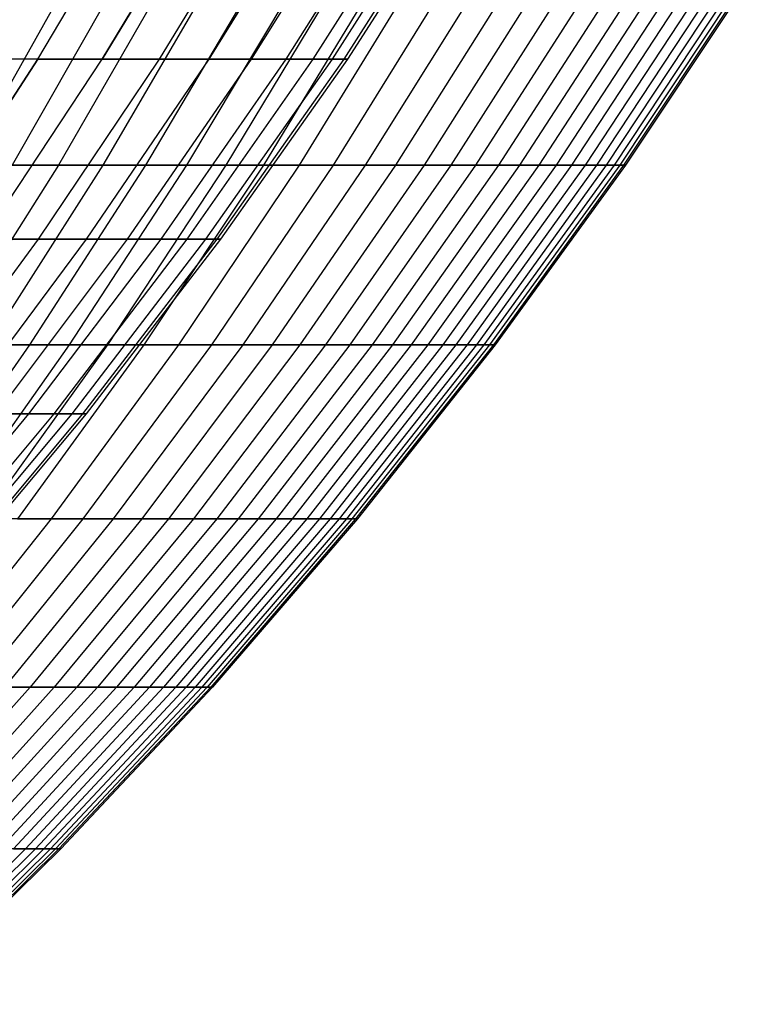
# Model space of a CAD drawing. Extents: x -125 to 125, y -143 to 0.
# Tile 119 of 241: x 42 to 51, y -127 to -115. Entities that reach past the tile are written whole.
import ezdxf

# ---------------------------------------------------------------- set-up
doc = ezdxf.new("R2010")
doc.units = 0
doc.header["$LTSCALE"] = 25.4
doc.layers.get('0').update_dxf_attribs({"linetype": 'CONTINUOUS'})

# ---------------------------------------------------------------- blocks, each defined once
blk = doc.blocks.new('NL2500026672_STL')
at = {"color": 0}
for p, q in [((42.612, -115.913, 17.65), (43.859, -113.816, 18.167)), ((42.612, -115.913, 17.65), (43.859, -113.816, 18.167)), ((42.612, -115.913, -17.65), (43.859, -113.816, -18.167)), ((42.612, -115.913, -17.65), (43.859, -113.816, -18.167)), ((44.61, -113.816, -16.237), (43.341, -115.913, -15.775)), ((43.341, -115.913, 15.775), (44.61, -113.816, 16.237)), ((43.341, -115.913, 15.775), (44.61, -113.816, 16.237)), ((44.61, -113.816, -16.237), (43.341, -115.913, -15.775)), ((43.988, -115.913, -13.869), (45.276, -113.816, -14.275)), ((43.988, -115.913, -13.869), (45.276, -113.816, -14.275)), ((43.988, -115.913, 13.869), (45.276, -113.816, 14.275)), ((43.988, -115.913, 13.869), (45.276, -113.816, 14.275)), ((44.551, -115.913, -11.937), (45.855, -113.816, -12.287)), ((44.551, -115.913, -11.937), (45.855, -113.816, -12.287)), ((44.551, -115.913, 11.937), (45.855, -113.816, 12.287)), ((44.551, -115.913, 11.937), (45.855, -113.816, 12.287)), ((45.03, -115.913, -9.983), (46.348, -113.816, -10.275)), ((45.03, -115.913, -9.983), (46.348, -113.816, -10.275)), ((45.03, -115.913, 9.983), (46.348, -113.816, 10.275)), ((45.03, -115.913, 9.983), (46.348, -113.816, 10.275)), ((45.422, -115.913, -8.009), (46.752, -113.816, -8.244)), ((45.422, -115.913, -8.009), (46.752, -113.816, -8.244)), ((45.422, -115.913, 8.009), (46.752, -113.816, 8.244)), ((45.422, -115.913, 8.009), (46.752, -113.816, 8.244)), ((45.728, -115.913, -6.02), (47.067, -113.816, -6.196)), ((45.728, -115.913, -6.02), (47.067, -113.816, -6.196)), ((45.728, -115.913, 6.02), (47.067, -113.816, 6.196)), ((45.728, -115.913, 6.02), (47.067, -113.816, 6.196)), ((45.947, -115.913, -4.02), (47.292, -113.816, -4.138)), ((45.947, -115.913, -4.02), (47.292, -113.816, -4.138)), ((45.947, -115.913, 4.02), (47.292, -113.816, 4.138)), ((45.947, -115.913, 4.02), (47.292, -113.816, 4.138)), ((46.079, -115.913, -2.012), (47.428, -113.816, -2.071)), ((46.079, -115.913, -2.012), (47.428, -113.816, -2.071)), ((46.079, -115.913, 2.012), (47.428, -113.816, 2.071)), ((46.079, -115.913, 2.012), (47.428, -113.816, 2.071)), ((46.123, -115.913), (47.473, -113.816)), ((46.123, -115.913), (47.473, -113.816)), ((42.958, -115.022, -26.857), (41.779, -117.115, -26.12)), ((42.958, -115.022, -26.857), (41.779, -117.115, -26.12)), ((43.515, -115.022, 25.945), (42.32, -117.115, 25.233)), ((43.515, -115.022, 25.945), (42.32, -117.115, 25.233)), ((44.052, -115.022, -25.022), (42.843, -117.115, -24.335)), ((44.052, -115.022, -25.022), (42.843, -117.115, -24.335)), ((44.57, -115.022, 24.088), (43.346, -117.115, 23.427)), ((44.57, -115.022, 24.088), (43.346, -117.115, 23.427)), ((45.068, -115.022, -23.143), (43.83, -117.115, -22.508)), ((45.068, -115.022, -23.143), (43.83, -117.115, -22.508)), ((45.545, -115.022, 22.188), (44.295, -117.115, 21.579)), ((45.545, -115.022, 22.188), (44.295, -117.115, 21.579)), ((46.003, -115.022, -21.222), (44.74, -117.115, -20.64)), ((46.003, -115.022, -21.222), (44.74, -117.115, -20.64)), ((46.44, -115.022, 20.248), (45.166, -117.115, 19.692)), ((46.44, -115.022, 20.248), (45.166, -117.115, 19.692)), ((46.857, -115.022, -19.264), (45.571, -117.115, -18.735)), ((46.857, -115.022, -19.264), (45.571, -117.115, -18.735)), ((47.253, -115.022, 18.272), (45.956, -117.115, 17.771)), ((47.253, -115.022, 18.272), (45.956, -117.115, 17.771)), ((47.627, -115.022, -17.272), (46.32, -117.115, -16.798)), ((47.627, -115.022, -17.272), (46.32, -117.115, -16.798)), ((47.981, -115.022, 16.264), (46.664, -117.115, 15.817)), ((47.981, -115.022, 16.264), (46.664, -117.115, 15.817)), ((48.313, -115.022, -15.249), (46.987, -117.115, -14.83)), ((48.313, -115.022, -15.249), (46.987, -117.115, -14.83)), ((48.624, -115.022, 14.227), (47.289, -117.115, 13.836)), ((48.624, -115.022, 14.227), (47.289, -117.115, 13.836)), ((48.913, -115.022, -13.198), (47.57, -117.115, -12.836)), ((48.913, -115.022, -13.198), (47.57, -117.115, -12.836)), ((49.18, -115.022, 12.164), (47.83, -117.115, 11.83)), ((49.18, -115.022, 12.164), (47.83, -117.115, 11.83)), ((49.426, -115.022, -11.125), (48.069, -117.115, -10.819)), ((49.426, -115.022, -11.125), (48.069, -117.115, -10.819)), ((49.649, -115.022, 10.08), (48.287, -117.115, 9.803)), ((49.649, -115.022, 10.08), (48.287, -117.115, 9.803)), ((49.851, -115.022, -9.031), (48.483, -117.115, -8.783)), ((49.851, -115.022, -9.031), (48.483, -117.115, -8.783)), ((50.03, -115.022, 7.978), (48.657, -117.115, 7.759)), ((50.03, -115.022, 7.978), (48.657, -117.115, 7.759)), ((50.187, -115.022, -6.922), (48.81, -117.115, -6.732)), ((50.187, -115.022, -6.922), (48.81, -117.115, -6.732)), ((50.322, -115.022, 5.862), (48.941, -117.115, 5.701)), ((50.322, -115.022, 5.862), (48.941, -117.115, 5.701)), ((50.435, -115.022, -4.8), (49.05, -117.115, -4.668)), ((50.435, -115.022, -4.8), (49.05, -117.115, -4.668)), ((50.525, -115.022, 3.735), (49.138, -117.115, 3.633)), ((50.525, -115.022, 3.735), (49.138, -117.115, 3.633)), ((50.592, -115.022, -2.669), (49.203, -117.115, -2.596)), ((50.592, -115.022, -2.669), (49.203, -117.115, -2.596)), ((50.637, -115.022, 1.602), (49.247, -117.115, 1.558)), ((50.637, -115.022, 1.602), (49.247, -117.115, 1.558)), ((50.66, -115.022, -0.534), (49.269, -117.115, -0.519)), ((50.66, -115.022, -0.534), (49.269, -117.115, -0.519)), ((42.612, -115.913, -17.65), (41.284, -117.952, -17.1)), ((41.284, -117.952, 17.1), (42.612, -115.913, 17.65)), ((41.284, -117.952, 17.1), (42.612, -115.913, 17.65)), ((42.612, -115.913, -17.65), (41.284, -117.952, -17.1)), ((42.612, -115.913, 17.65), (41.802, -115.913, 19.492)), ((42.612, -115.913, 17.65), (41.802, -115.913, 19.492)), ((42.612, -115.913, -17.65), (41.802, -115.913, -19.492)), ((42.612, -115.913, -17.65), (41.802, -115.913, -19.492)), ((41.991, -117.952, -15.283), (43.341, -115.913, -15.775)), ((41.991, -117.952, -15.283), (43.341, -115.913, -15.775)), ((41.991, -117.952, 15.283), (43.341, -115.913, 15.775)), ((41.991, -117.952, 15.283), (43.341, -115.913, 15.775)), ((42.612, -115.913, -17.65), (43.341, -115.913, -15.775)), ((43.341, -115.913, 15.775), (42.612, -115.913, 17.65)), ((43.341, -115.913, 15.775), (42.612, -115.913, 17.65)), ((42.612, -115.913, -17.65), (43.341, -115.913, -15.775)), ((42.617, -117.952, -13.437), (43.988, -115.913, -13.869)), ((42.617, -117.952, -13.437), (43.988, -115.913, -13.869)), ((42.617, -117.952, 13.437), (43.988, -115.913, 13.869)), ((42.617, -117.952, 13.437), (43.988, -115.913, 13.869)), ((43.163, -117.952, -11.565), (44.551, -115.913, -11.937)), ((43.163, -117.952, -11.565), (44.551, -115.913, -11.937)), ((43.163, -117.952, 11.565), (44.551, -115.913, 11.937)), ((43.163, -117.952, 11.565), (44.551, -115.913, 11.937)), ((43.341, -115.913, -15.775), (43.988, -115.913, -13.869)), ((43.341, -115.913, -15.775), (43.988, -115.913, -13.869)), ((43.988, -115.913, 13.869), (43.341, -115.913, 15.775)), ((43.988, -115.913, 13.869), (43.341, -115.913, 15.775)), ((43.626, -117.952, -9.672), (45.03, -115.913, -9.983)), ((43.626, -117.952, -9.672), (45.03, -115.913, -9.983)), ((43.626, -117.952, 9.672), (45.03, -115.913, 9.983)), ((43.626, -117.952, 9.672), (45.03, -115.913, 9.983)), ((43.988, -115.913, -13.869), (44.551, -115.913, -11.937)), ((43.988, -115.913, -13.869), (44.551, -115.913, -11.937)), ((44.551, -115.913, 11.937), (43.988, -115.913, 13.869)), ((44.551, -115.913, 11.937), (43.988, -115.913, 13.869)), ((44.007, -117.952, -7.76), (45.422, -115.913, -8.009)), ((44.007, -117.952, -7.76), (45.422, -115.913, -8.009)), ((44.007, -117.952, 7.76), (45.422, -115.913, 8.009)), ((44.007, -117.952, 7.76), (45.422, -115.913, 8.009)), ((44.303, -117.952, -5.833), (45.728, -115.913, -6.02)), ((44.303, -117.952, -5.833), (45.728, -115.913, -6.02)), ((44.303, -117.952, 5.833), (45.728, -115.913, 6.02)), ((44.303, -117.952, 5.833), (45.728, -115.913, 6.02)), ((44.515, -117.952, -3.895), (45.947, -115.913, -4.02)), ((44.515, -117.952, -3.895), (45.947, -115.913, -4.02)), ((44.515, -117.952, 3.895), (45.947, -115.913, 4.02)), ((44.515, -117.952, 3.895), (45.947, -115.913, 4.02)), ((44.551, -115.913, -11.937), (45.03, -115.913, -9.983)), ((44.551, -115.913, -11.937), (45.03, -115.913, -9.983)), ((45.03, -115.913, 9.983), (44.551, -115.913, 11.937)), ((45.03, -115.913, 9.983), (44.551, -115.913, 11.937)), ((44.643, -117.952, -1.949), (46.079, -115.913, -2.012)), ((44.643, -117.952, -1.949), (46.079, -115.913, -2.012)), ((44.643, -117.952, 1.949), (46.079, -115.913, 2.012)), ((44.643, -117.952, 1.949), (46.079, -115.913, 2.012)), ((44.685, -117.952), (46.123, -115.913)), ((44.685, -117.952), (46.123, -115.913)), ((45.03, -115.913, -9.983), (45.422, -115.913, -8.009)), ((45.03, -115.913, -9.983), (45.422, -115.913, -8.009)), ((45.422, -115.913, 8.009), (45.03, -115.913, 9.983)), ((45.422, -115.913, 8.009), (45.03, -115.913, 9.983)), ((45.422, -115.913, -8.009), (45.728, -115.913, -6.02)), ((45.422, -115.913, -8.009), (45.728, -115.913, -6.02)), ((45.728, -115.913, 6.02), (45.422, -115.913, 8.009)), ((45.728, -115.913, 6.02), (45.422, -115.913, 8.009)), ((45.728, -115.913, -6.02), (45.947, -115.913, -4.02)), ((45.728, -115.913, -6.02), (45.947, -115.913, -4.02)), ((45.947, -115.913, 4.02), (45.728, -115.913, 6.02)), ((45.947, -115.913, 4.02), (45.728, -115.913, 6.02)), ((45.947, -115.913, -4.02), (46.079, -115.913, -2.012)), ((45.947, -115.913, -4.02), (46.079, -115.913, -2.012)), ((46.079, -115.913, 2.012), (45.947, -115.913, 4.02)), ((46.079, -115.913, 2.012), (45.947, -115.913, 4.02)), ((46.079, -115.913, -2.012), (46.123, -115.913)), ((46.079, -115.913, -2.012), (46.123, -115.913)), ((46.123, -115.913), (46.079, -115.913, 2.012)), ((46.123, -115.913), (46.079, -115.913, 2.012)), ((42.843, -117.115, -24.335), (41.558, -119.149, -23.606)), ((42.843, -117.115, -24.335), (41.558, -119.149, -23.606)), ((42.843, -117.115, -24.335), (41.779, -117.115, -26.12)), ((42.843, -117.115, -24.335), (41.779, -117.115, -26.12)), ((43.346, -117.115, 23.427), (42.047, -119.149, 22.724)), ((43.346, -117.115, 23.427), (42.047, -119.149, 22.724)), ((42.32, -117.115, 25.233), (43.346, -117.115, 23.427)), ((42.32, -117.115, 25.233), (43.346, -117.115, 23.427)), ((43.83, -117.115, -22.508), (42.516, -119.149, -21.833)), ((43.83, -117.115, -22.508), (42.516, -119.149, -21.833)), ((43.83, -117.115, -22.508), (42.843, -117.115, -24.335)), ((43.83, -117.115, -22.508), (42.843, -117.115, -24.335)), ((44.295, -117.115, 21.579), (42.967, -119.149, 20.932)), ((44.295, -117.115, 21.579), (42.967, -119.149, 20.932)), ((43.346, -117.115, 23.427), (44.295, -117.115, 21.579)), ((43.346, -117.115, 23.427), (44.295, -117.115, 21.579)), ((44.74, -117.115, -20.64), (43.399, -119.149, -20.021)), ((44.74, -117.115, -20.64), (43.399, -119.149, -20.021)), ((45.166, -117.115, 19.692), (43.812, -119.149, 19.102)), ((45.166, -117.115, 19.692), (43.812, -119.149, 19.102)), ((44.74, -117.115, -20.64), (43.83, -117.115, -22.508)), ((44.74, -117.115, -20.64), (43.83, -117.115, -22.508)), ((45.571, -117.115, -18.735), (44.205, -119.149, -18.174)), ((45.571, -117.115, -18.735), (44.205, -119.149, -18.174)), ((44.295, -117.115, 21.579), (45.166, -117.115, 19.692)), ((44.295, -117.115, 21.579), (45.166, -117.115, 19.692)), ((45.956, -117.115, 17.771), (44.578, -119.149, 17.238)), ((45.956, -117.115, 17.771), (44.578, -119.149, 17.238)), ((45.571, -117.115, -18.735), (44.74, -117.115, -20.64)), ((45.571, -117.115, -18.735), (44.74, -117.115, -20.64)), ((46.32, -117.115, -16.798), (44.931, -119.149, -16.294)), ((46.32, -117.115, -16.798), (44.931, -119.149, -16.294)), ((45.166, -117.115, 19.692), (45.956, -117.115, 17.771)), ((45.166, -117.115, 19.692), (45.956, -117.115, 17.771)), ((46.664, -117.115, 15.817), (45.265, -119.149, 15.343)), ((46.664, -117.115, 15.817), (45.265, -119.149, 15.343)), ((46.32, -117.115, -16.798), (45.571, -117.115, -18.735)), ((46.32, -117.115, -16.798), (45.571, -117.115, -18.735)), ((46.987, -117.115, -14.83), (45.578, -119.149, -14.385)), ((46.987, -117.115, -14.83), (45.578, -119.149, -14.385)), ((47.289, -117.115, 13.836), (45.871, -119.149, 13.421)), ((47.289, -117.115, 13.836), (45.871, -119.149, 13.421)), ((45.956, -117.115, 17.771), (46.664, -117.115, 15.817)), ((45.956, -117.115, 17.771), (46.664, -117.115, 15.817)), ((47.57, -117.115, -12.836), (46.144, -119.149, -12.451)), ((47.57, -117.115, -12.836), (46.144, -119.149, -12.451)), ((46.987, -117.115, -14.83), (46.32, -117.115, -16.798)), ((46.987, -117.115, -14.83), (46.32, -117.115, -16.798)), ((47.83, -117.115, 11.83), (46.397, -119.149, 11.476)), ((47.83, -117.115, 11.83), (46.397, -119.149, 11.476)), ((48.069, -117.115, -10.819), (46.628, -119.149, -10.495)), ((48.069, -117.115, -10.819), (46.628, -119.149, -10.495)), ((46.664, -117.115, 15.817), (47.289, -117.115, 13.836)), ((46.664, -117.115, 15.817), (47.289, -117.115, 13.836)), ((48.287, -117.115, 9.803), (46.839, -119.149, 9.51)), ((48.287, -117.115, 9.803), (46.839, -119.149, 9.51)), ((47.57, -117.115, -12.836), (46.987, -117.115, -14.83)), ((47.57, -117.115, -12.836), (46.987, -117.115, -14.83)), ((48.483, -117.115, -8.783), (47.029, -119.149, -8.52)), ((48.483, -117.115, -8.783), (47.029, -119.149, -8.52)), ((48.657, -117.115, 7.759), (47.198, -119.149, 7.526)), ((48.657, -117.115, 7.759), (47.198, -119.149, 7.526)), ((47.289, -117.115, 13.836), (47.83, -117.115, 11.83)), ((47.289, -117.115, 13.836), (47.83, -117.115, 11.83)), ((48.81, -117.115, -6.732), (47.346, -119.149, -6.53)), ((48.81, -117.115, -6.732), (47.346, -119.149, -6.53)), ((48.941, -117.115, 5.701), (47.474, -119.149, 5.53)), ((48.941, -117.115, 5.701), (47.474, -119.149, 5.53)), ((48.069, -117.115, -10.819), (47.57, -117.115, -12.836)), ((48.069, -117.115, -10.819), (47.57, -117.115, -12.836)), ((49.05, -117.115, -4.668), (47.58, -119.149, -4.528)), ((49.05, -117.115, -4.668), (47.58, -119.149, -4.528)), ((49.138, -117.115, 3.633), (47.665, -119.149, 3.524)), ((49.138, -117.115, 3.633), (47.665, -119.149, 3.524)), ((49.203, -117.115, -2.596), (47.728, -119.149, -2.518)), ((49.203, -117.115, -2.596), (47.728, -119.149, -2.518)), ((49.247, -117.115, 1.558), (47.771, -119.149, 1.511)), ((49.247, -117.115, 1.558), (47.771, -119.149, 1.511)), ((49.269, -117.115, -0.519), (47.792, -119.149, -0.504)), ((49.269, -117.115, -0.519), (47.792, -119.149, -0.504)), ((47.83, -117.115, 11.83), (48.287, -117.115, 9.803)), ((47.83, -117.115, 11.83), (48.287, -117.115, 9.803)), ((48.483, -117.115, -8.783), (48.069, -117.115, -10.819)), ((48.483, -117.115, -8.783), (48.069, -117.115, -10.819)), ((48.287, -117.115, 9.803), (48.657, -117.115, 7.759)), ((48.287, -117.115, 9.803), (48.657, -117.115, 7.759)), ((48.81, -117.115, -6.732), (48.483, -117.115, -8.783)), ((48.81, -117.115, -6.732), (48.483, -117.115, -8.783)), ((48.657, -117.115, 7.759), (48.941, -117.115, 5.701)), ((48.657, -117.115, 7.759), (48.941, -117.115, 5.701)), ((49.05, -117.115, -4.668), (48.81, -117.115, -6.732)), ((49.05, -117.115, -4.668), (48.81, -117.115, -6.732)), ((48.941, -117.115, 5.701), (49.138, -117.115, 3.633)), ((48.941, -117.115, 5.701), (49.138, -117.115, 3.633)), ((49.203, -117.115, -2.596), (49.05, -117.115, -4.668)), ((49.203, -117.115, -2.596), (49.05, -117.115, -4.668)), ((49.138, -117.115, 3.633), (49.247, -117.115, 1.558)), ((49.138, -117.115, 3.633), (49.247, -117.115, 1.558)), ((49.269, -117.115, -0.519), (49.203, -117.115, -2.596)), ((49.269, -117.115, -0.519), (49.203, -117.115, -2.596)), ((49.247, -117.115, 1.558), (49.269, -117.115, -0.519)), ((49.247, -117.115, 1.558), (49.269, -117.115, -0.519)), ((41.165, -119.929, -12.979), (42.617, -117.952, -13.437)), ((41.165, -119.929, -12.979), (42.617, -117.952, -13.437)), ((41.165, -119.929, 12.979), (42.617, -117.952, 13.437)), ((41.165, -119.929, 12.979), (42.617, -117.952, 13.437)), ((41.692, -119.929, -11.171), (43.163, -117.952, -11.565)), ((41.692, -119.929, -11.171), (43.163, -117.952, -11.565)), ((41.692, -119.929, 11.171), (43.163, -117.952, 11.565)), ((41.692, -119.929, 11.171), (43.163, -117.952, 11.565)), ((41.991, -117.952, -15.283), (42.617, -117.952, -13.437)), ((41.991, -117.952, -15.283), (42.617, -117.952, -13.437)), ((42.617, -117.952, 13.437), (41.991, -117.952, 15.283)), ((42.617, -117.952, 13.437), (41.991, -117.952, 15.283)), ((42.14, -119.929, -9.342), (43.626, -117.952, -9.672)), ((42.14, -119.929, -9.342), (43.626, -117.952, -9.672)), ((42.14, -119.929, 9.342), (43.626, -117.952, 9.672)), ((42.14, -119.929, 9.342), (43.626, -117.952, 9.672)), ((42.507, -119.929, -7.495), (44.007, -117.952, -7.76)), ((42.507, -119.929, -7.495), (44.007, -117.952, -7.76)), ((42.507, -119.929, 7.495), (44.007, -117.952, 7.76)), ((42.507, -119.929, 7.495), (44.007, -117.952, 7.76)), ((42.617, -117.952, -13.437), (43.163, -117.952, -11.565)), ((42.617, -117.952, -13.437), (43.163, -117.952, -11.565)), ((43.163, -117.952, 11.565), (42.617, -117.952, 13.437)), ((43.163, -117.952, 11.565), (42.617, -117.952, 13.437)), ((42.794, -119.929, -5.634), (44.303, -117.952, -5.833)), ((42.794, -119.929, -5.634), (44.303, -117.952, -5.833)), ((42.794, -119.929, 5.634), (44.303, -117.952, 5.833)), ((42.794, -119.929, 5.634), (44.303, -117.952, 5.833)), ((42.999, -119.929, -3.762), (44.515, -117.952, -3.895)), ((42.999, -119.929, -3.762), (44.515, -117.952, -3.895)), ((42.999, -119.929, 3.762), (44.515, -117.952, 3.895)), ((42.999, -119.929, 3.762), (44.515, -117.952, 3.895)), ((43.122, -119.929, -1.883), (44.643, -117.952, -1.949)), ((43.122, -119.929, -1.883), (44.643, -117.952, -1.949)), ((43.122, -119.929, 1.883), (44.643, -117.952, 1.949)), ((43.122, -119.929, 1.883), (44.643, -117.952, 1.949)), ((43.163, -117.952, -11.565), (43.626, -117.952, -9.672)), ((43.163, -117.952, -11.565), (43.626, -117.952, -9.672)), ((43.163, -119.929), (44.685, -117.952)), ((43.163, -119.929), (44.685, -117.952)), ((43.626, -117.952, 9.672), (43.163, -117.952, 11.565)), ((43.626, -117.952, 9.672), (43.163, -117.952, 11.565)), ((43.626, -117.952, -9.672), (44.007, -117.952, -7.76)), ((43.626, -117.952, -9.672), (44.007, -117.952, -7.76)), ((44.007, -117.952, 7.76), (43.626, -117.952, 9.672)), ((44.007, -117.952, 7.76), (43.626, -117.952, 9.672)), ((44.007, -117.952, -7.76), (44.303, -117.952, -5.833)), ((44.007, -117.952, -7.76), (44.303, -117.952, -5.833)), ((44.303, -117.952, 5.833), (44.007, -117.952, 7.76)), ((44.303, -117.952, 5.833), (44.007, -117.952, 7.76)), ((44.303, -117.952, -5.833), (44.515, -117.952, -3.895)), ((44.303, -117.952, -5.833), (44.515, -117.952, -3.895)), ((44.515, -117.952, 3.895), (44.303, -117.952, 5.833)), ((44.515, -117.952, 3.895), (44.303, -117.952, 5.833)), ((44.515, -117.952, -3.895), (44.643, -117.952, -1.949)), ((44.515, -117.952, -3.895), (44.643, -117.952, -1.949)), ((44.643, -117.952, 1.949), (44.515, -117.952, 3.895)), ((44.643, -117.952, 1.949), (44.515, -117.952, 3.895)), ((44.643, -117.952, -1.949), (44.685, -117.952)), ((44.643, -117.952, -1.949), (44.685, -117.952)), ((44.685, -117.952), (44.643, -117.952, 1.949)), ((44.685, -117.952), (44.643, -117.952, 1.949)), ((42.516, -119.149, -21.833), (41.128, -121.119, -21.12)), ((42.516, -119.149, -21.833), (41.128, -121.119, -21.12)), ((42.516, -119.149, -21.833), (41.558, -119.149, -23.606)), ((42.516, -119.149, -21.833), (41.558, -119.149, -23.606)), ((42.967, -119.149, 20.932), (41.564, -121.119, 20.248)), ((42.967, -119.149, 20.932), (41.564, -121.119, 20.248)), ((43.399, -119.149, -20.021), (41.982, -121.119, -19.367)), ((43.399, -119.149, -20.021), (41.982, -121.119, -19.367)), ((42.047, -119.149, 22.724), (42.967, -119.149, 20.932)), ((42.047, -119.149, 22.724), (42.967, -119.149, 20.932)), ((43.812, -119.149, 19.102), (42.381, -121.119, 18.478)), ((43.812, -119.149, 19.102), (42.381, -121.119, 18.478)), ((43.399, -119.149, -20.021), (42.516, -119.149, -21.833)), ((43.399, -119.149, -20.021), (42.516, -119.149, -21.833)), ((44.205, -119.149, -18.174), (42.761, -121.119, -17.58)), ((44.205, -119.149, -18.174), (42.761, -121.119, -17.58)), ((42.967, -119.149, 20.932), (43.812, -119.149, 19.102)), ((42.967, -119.149, 20.932), (43.812, -119.149, 19.102)), ((44.578, -119.149, 17.238), (43.122, -121.119, 16.675)), ((44.578, -119.149, 17.238), (43.122, -121.119, 16.675)), ((44.205, -119.149, -18.174), (43.399, -119.149, -20.021)), ((44.205, -119.149, -18.174), (43.399, -119.149, -20.021)), ((44.931, -119.149, -16.294), (43.464, -121.119, -15.762)), ((44.931, -119.149, -16.294), (43.464, -121.119, -15.762)), ((45.265, -119.149, 15.343), (43.787, -121.119, 14.842)), ((45.265, -119.149, 15.343), (43.787, -121.119, 14.842)), ((43.812, -119.149, 19.102), (44.578, -119.149, 17.238)), ((43.812, -119.149, 19.102), (44.578, -119.149, 17.238)), ((45.578, -119.149, -14.385), (44.09, -121.119, -13.916)), ((45.578, -119.149, -14.385), (44.09, -121.119, -13.916)), ((44.931, -119.149, -16.294), (44.205, -119.149, -18.174)), ((44.931, -119.149, -16.294), (44.205, -119.149, -18.174)), ((45.871, -119.149, 13.421), (44.373, -121.119, 12.983)), ((45.871, -119.149, 13.421), (44.373, -121.119, 12.983)), ((44.578, -119.149, 17.238), (45.265, -119.149, 15.343)), ((44.578, -119.149, 17.238), (45.265, -119.149, 15.343)), ((46.144, -119.149, -12.451), (44.637, -121.119, -12.045)), ((46.144, -119.149, -12.451), (44.637, -121.119, -12.045)), ((46.397, -119.149, 11.476), (44.881, -121.119, 11.101)), ((46.397, -119.149, 11.476), (44.881, -121.119, 11.101)), ((45.578, -119.149, -14.385), (44.931, -119.149, -16.294)), ((45.578, -119.149, -14.385), (44.931, -119.149, -16.294)), ((46.628, -119.149, -10.495), (45.105, -121.119, -10.152)), ((46.628, -119.149, -10.495), (45.105, -121.119, -10.152)), ((45.265, -119.149, 15.343), (45.871, -119.149, 13.421)), ((45.265, -119.149, 15.343), (45.871, -119.149, 13.421)), ((46.839, -119.149, 9.51), (45.309, -121.119, 9.199)), ((46.839, -119.149, 9.51), (45.309, -121.119, 9.199)), ((47.029, -119.149, -8.52), (45.493, -121.119, -8.242)), ((47.029, -119.149, -8.52), (45.493, -121.119, -8.242)), ((46.144, -119.149, -12.451), (45.578, -119.149, -14.385)), ((46.144, -119.149, -12.451), (45.578, -119.149, -14.385)), ((47.198, -119.149, 7.526), (45.657, -121.119, 7.281)), ((47.198, -119.149, 7.526), (45.657, -121.119, 7.281)), ((47.346, -119.149, -6.53), (45.8, -121.119, -6.316)), ((47.346, -119.149, -6.53), (45.8, -121.119, -6.316)), ((45.871, -119.149, 13.421), (46.397, -119.149, 11.476)), ((45.871, -119.149, 13.421), (46.397, -119.149, 11.476)), ((47.474, -119.149, 5.53), (45.923, -121.119, 5.349)), ((47.474, -119.149, 5.53), (45.923, -121.119, 5.349)), ((47.58, -119.149, -4.528), (46.026, -121.119, -4.38)), ((47.58, -119.149, -4.528), (46.026, -121.119, -4.38)), ((47.665, -119.149, 3.524), (46.108, -121.119, 3.409)), ((47.665, -119.149, 3.524), (46.108, -121.119, 3.409)), ((46.628, -119.149, -10.495), (46.144, -119.149, -12.451)), ((46.628, -119.149, -10.495), (46.144, -119.149, -12.451)), ((47.728, -119.149, -2.518), (46.169, -121.119, -2.436)), ((47.728, -119.149, -2.518), (46.169, -121.119, -2.436)), ((47.771, -119.149, 1.511), (46.211, -121.119, 1.462)), ((47.771, -119.149, 1.511), (46.211, -121.119, 1.462)), ((47.792, -119.149, -0.504), (46.231, -121.119, -0.487)), ((47.792, -119.149, -0.504), (46.231, -121.119, -0.487)), ((46.397, -119.149, 11.476), (46.839, -119.149, 9.51)), ((46.397, -119.149, 11.476), (46.839, -119.149, 9.51)), ((47.029, -119.149, -8.52), (46.628, -119.149, -10.495)), ((47.029, -119.149, -8.52), (46.628, -119.149, -10.495)), ((46.839, -119.149, 9.51), (47.198, -119.149, 7.526)), ((46.839, -119.149, 9.51), (47.198, -119.149, 7.526)), ((47.346, -119.149, -6.53), (47.029, -119.149, -8.52)), ((47.346, -119.149, -6.53), (47.029, -119.149, -8.52)), ((47.198, -119.149, 7.526), (47.474, -119.149, 5.53)), ((47.198, -119.149, 7.526), (47.474, -119.149, 5.53)), ((47.58, -119.149, -4.528), (47.346, -119.149, -6.53)), ((47.58, -119.149, -4.528), (47.346, -119.149, -6.53)), ((47.474, -119.149, 5.53), (47.665, -119.149, 3.524)), ((47.474, -119.149, 5.53), (47.665, -119.149, 3.524)), ((47.728, -119.149, -2.518), (47.58, -119.149, -4.528)), ((47.728, -119.149, -2.518), (47.58, -119.149, -4.528)), ((47.665, -119.149, 3.524), (47.771, -119.149, 1.511)), ((47.665, -119.149, 3.524), (47.771, -119.149, 1.511)), ((47.792, -119.149, -0.504), (47.728, -119.149, -2.518)), ((47.792, -119.149, -0.504), (47.728, -119.149, -2.518)), ((47.771, -119.149, 1.511), (47.792, -119.149, -0.504)), ((47.771, -119.149, 1.511), (47.792, -119.149, -0.504)), ((40.927, -121.839, -7.217), (42.507, -119.929, -7.495)), ((40.927, -121.839, -7.217), (42.507, -119.929, -7.495)), ((40.927, -121.839, 7.217), (42.507, -119.929, 7.495)), ((40.927, -121.839, 7.217), (42.507, -119.929, 7.495)), ((41.203, -121.839, -5.424), (42.794, -119.929, -5.634)), ((41.203, -121.839, -5.424), (42.794, -119.929, -5.634)), ((41.203, -121.839, 5.424), (42.794, -119.929, 5.634)), ((41.203, -121.839, 5.424), (42.794, -119.929, 5.634)), ((41.4, -121.839, -3.622), (42.999, -119.929, -3.762)), ((41.4, -121.839, -3.622), (42.999, -119.929, -3.762)), ((41.4, -121.839, 3.622), (42.999, -119.929, 3.762)), ((41.4, -121.839, 3.622), (42.999, -119.929, 3.762)), ((41.519, -121.839, -1.813), (43.122, -119.929, -1.883)), ((41.519, -121.839, -1.813), (43.122, -119.929, -1.883)), ((41.519, -121.839, 1.813), (43.122, -119.929, 1.883)), ((41.519, -121.839, 1.813), (43.122, -119.929, 1.883)), ((41.559, -121.839), (43.163, -119.929)), ((41.559, -121.839), (43.163, -119.929)), ((42.14, -119.929, -9.342), (42.507, -119.929, -7.495)), ((42.14, -119.929, -9.342), (42.507, -119.929, -7.495)), ((42.507, -119.929, 7.495), (42.14, -119.929, 9.342)), ((42.507, -119.929, 7.495), (42.14, -119.929, 9.342)), ((42.507, -119.929, -7.495), (42.794, -119.929, -5.634)), ((42.507, -119.929, -7.495), (42.794, -119.929, -5.634)), ((42.794, -119.929, 5.634), (42.507, -119.929, 7.495)), ((42.794, -119.929, 5.634), (42.507, -119.929, 7.495)), ((42.794, -119.929, -5.634), (42.999, -119.929, -3.762)), ((42.794, -119.929, -5.634), (42.999, -119.929, -3.762)), ((42.999, -119.929, 3.762), (42.794, -119.929, 5.634)), ((42.999, -119.929, 3.762), (42.794, -119.929, 5.634)), ((42.999, -119.929, -3.762), (43.122, -119.929, -1.883)), ((42.999, -119.929, -3.762), (43.122, -119.929, -1.883)), ((43.122, -119.929, 1.883), (42.999, -119.929, 3.762)), ((43.122, -119.929, 1.883), (42.999, -119.929, 3.762)), ((43.122, -119.929, -1.883), (43.163, -119.929)), ((43.122, -119.929, -1.883), (43.163, -119.929)), ((43.163, -119.929), (43.122, -119.929, 1.883)), ((43.163, -119.929), (43.122, -119.929, 1.883)), ((42.761, -121.119, -17.58), (41.242, -123.021, -16.956)), ((42.761, -121.119, -17.58), (41.242, -123.021, -16.956)), ((43.122, -121.119, 16.675), (41.59, -123.021, 16.083)), ((43.122, -121.119, 16.675), (41.59, -123.021, 16.083)), ((43.464, -121.119, -15.762), (41.92, -123.021, -15.202)), ((43.464, -121.119, -15.762), (41.92, -123.021, -15.202)), ((42.761, -121.119, -17.58), (41.982, -121.119, -19.367)), ((42.761, -121.119, -17.58), (41.982, -121.119, -19.367)), ((43.787, -121.119, 14.842), (42.231, -123.021, 14.315)), ((43.787, -121.119, 14.842), (42.231, -123.021, 14.315)), ((42.381, -121.119, 18.478), (43.122, -121.119, 16.675)), ((42.381, -121.119, 18.478), (43.122, -121.119, 16.675)), ((44.09, -121.119, -13.916), (42.524, -123.021, -13.421)), ((44.09, -121.119, -13.916), (42.524, -123.021, -13.421)), ((43.464, -121.119, -15.762), (42.761, -121.119, -17.58)), ((43.464, -121.119, -15.762), (42.761, -121.119, -17.58)), ((44.373, -121.119, 12.983), (42.797, -123.021, 12.522)), ((44.373, -121.119, 12.983), (42.797, -123.021, 12.522)), ((44.637, -121.119, -12.045), (43.052, -123.021, -11.617)), ((44.637, -121.119, -12.045), (43.052, -123.021, -11.617)), ((43.122, -121.119, 16.675), (43.787, -121.119, 14.842)), ((43.122, -121.119, 16.675), (43.787, -121.119, 14.842)), ((44.881, -121.119, 11.101), (43.287, -123.021, 10.707)), ((44.881, -121.119, 11.101), (43.287, -123.021, 10.707)), ((44.09, -121.119, -13.916), (43.464, -121.119, -15.762)), ((44.09, -121.119, -13.916), (43.464, -121.119, -15.762)), ((45.105, -121.119, -10.152), (43.503, -123.021, -9.792)), ((45.105, -121.119, -10.152), (43.503, -123.021, -9.792)), ((45.309, -121.119, 9.199), (43.7, -123.021, 8.872)), ((45.309, -121.119, 9.199), (43.7, -123.021, 8.872)), ((43.787, -121.119, 14.842), (44.373, -121.119, 12.983)), ((43.787, -121.119, 14.842), (44.373, -121.119, 12.983)), ((45.493, -121.119, -8.242), (43.877, -123.021, -7.949)), ((45.493, -121.119, -8.242), (43.877, -123.021, -7.949)), ((45.657, -121.119, 7.281), (44.035, -123.021, 7.022)), ((45.657, -121.119, 7.281), (44.035, -123.021, 7.022)), ((44.637, -121.119, -12.045), (44.09, -121.119, -13.916)), ((44.637, -121.119, -12.045), (44.09, -121.119, -13.916)), ((45.8, -121.119, -6.316), (44.173, -123.021, -6.092)), ((45.8, -121.119, -6.316), (44.173, -123.021, -6.092)), ((45.923, -121.119, 5.349), (44.292, -123.021, 5.159)), ((45.923, -121.119, 5.349), (44.292, -123.021, 5.159)), ((44.373, -121.119, 12.983), (44.881, -121.119, 11.101)), ((44.373, -121.119, 12.983), (44.881, -121.119, 11.101)), ((46.026, -121.119, -4.38), (44.391, -123.021, -4.225)), ((46.026, -121.119, -4.38), (44.391, -123.021, -4.225)), ((46.108, -121.119, 3.409), (44.47, -123.021, 3.288)), ((46.108, -121.119, 3.409), (44.47, -123.021, 3.288)), ((46.169, -121.119, -2.436), (44.53, -123.021, -2.349)), ((46.169, -121.119, -2.436), (44.53, -123.021, -2.349)), ((46.211, -121.119, 1.462), (44.569, -123.021, 1.41)), ((46.211, -121.119, 1.462), (44.569, -123.021, 1.41)), ((46.231, -121.119, -0.487), (44.589, -123.021, -0.47)), ((46.231, -121.119, -0.487), (44.589, -123.021, -0.47)), ((45.105, -121.119, -10.152), (44.637, -121.119, -12.045)), ((45.105, -121.119, -10.152), (44.637, -121.119, -12.045)), ((44.881, -121.119, 11.101), (45.309, -121.119, 9.199)), ((44.881, -121.119, 11.101), (45.309, -121.119, 9.199)), ((45.493, -121.119, -8.242), (45.105, -121.119, -10.152)), ((45.493, -121.119, -8.242), (45.105, -121.119, -10.152)), ((45.309, -121.119, 9.199), (45.657, -121.119, 7.281)), ((45.309, -121.119, 9.199), (45.657, -121.119, 7.281)), ((45.8, -121.119, -6.316), (45.493, -121.119, -8.242)), ((45.8, -121.119, -6.316), (45.493, -121.119, -8.242)), ((45.657, -121.119, 7.281), (45.923, -121.119, 5.349)), ((45.657, -121.119, 7.281), (45.923, -121.119, 5.349)), ((46.026, -121.119, -4.38), (45.8, -121.119, -6.316)), ((46.026, -121.119, -4.38), (45.8, -121.119, -6.316)), ((45.923, -121.119, 5.349), (46.108, -121.119, 3.409)), ((45.923, -121.119, 5.349), (46.108, -121.119, 3.409)), ((46.169, -121.119, -2.436), (46.026, -121.119, -4.38)), ((46.169, -121.119, -2.436), (46.026, -121.119, -4.38)), ((46.108, -121.119, 3.409), (46.211, -121.119, 1.462)), ((46.108, -121.119, 3.409), (46.211, -121.119, 1.462)), ((46.231, -121.119, -0.487), (46.169, -121.119, -2.436)), ((46.231, -121.119, -0.487), (46.169, -121.119, -2.436)), ((46.211, -121.119, 1.462), (46.231, -121.119, -0.487)), ((46.211, -121.119, 1.462), (46.231, -121.119, -0.487)), ((42.524, -123.021, -13.421), (40.883, -124.854, -12.904)), ((42.524, -123.021, -13.421), (40.883, -124.854, -12.904)), ((42.797, -123.021, 12.522), (41.146, -124.854, 12.039)), ((42.797, -123.021, 12.522), (41.146, -124.854, 12.039)), ((43.052, -123.021, -11.617), (41.391, -124.854, -11.169)), ((43.052, -123.021, -11.617), (41.391, -124.854, -11.169)), ((43.287, -123.021, 10.707), (41.617, -124.854, 10.294)), ((43.287, -123.021, 10.707), (41.617, -124.854, 10.294)), ((43.503, -123.021, -9.792), (41.825, -124.854, -9.414)), ((43.503, -123.021, -9.792), (41.825, -124.854, -9.414)), ((42.524, -123.021, -13.421), (41.92, -123.021, -15.202)), ((42.524, -123.021, -13.421), (41.92, -123.021, -15.202)), ((43.7, -123.021, 8.872), (42.014, -124.854, 8.53)), ((43.7, -123.021, 8.872), (42.014, -124.854, 8.53)), ((43.877, -123.021, -7.949), (42.185, -124.854, -7.642)), ((43.877, -123.021, -7.949), (42.185, -124.854, -7.642)), ((42.231, -123.021, 14.315), (42.797, -123.021, 12.522)), ((42.231, -123.021, 14.315), (42.797, -123.021, 12.522)), ((44.035, -123.021, 7.022), (42.336, -124.854, 6.751)), ((44.035, -123.021, 7.022), (42.336, -124.854, 6.751)), ((44.173, -123.021, -6.092), (42.469, -124.854, -5.857)), ((44.173, -123.021, -6.092), (42.469, -124.854, -5.857)), ((43.052, -123.021, -11.617), (42.524, -123.021, -13.421)), ((43.052, -123.021, -11.617), (42.524, -123.021, -13.421)), ((44.292, -123.021, 5.159), (42.583, -124.854, 4.96)), ((44.292, -123.021, 5.159), (42.583, -124.854, 4.96)), ((44.391, -123.021, -4.225), (42.678, -124.854, -4.062)), ((44.391, -123.021, -4.225), (42.678, -124.854, -4.062)), ((44.47, -123.021, 3.288), (42.755, -124.854, 3.161)), ((44.47, -123.021, 3.288), (42.755, -124.854, 3.161)), ((42.797, -123.021, 12.522), (43.287, -123.021, 10.707)), ((42.797, -123.021, 12.522), (43.287, -123.021, 10.707)), ((44.53, -123.021, -2.349), (42.812, -124.854, -2.259)), ((44.53, -123.021, -2.349), (42.812, -124.854, -2.259)), ((44.569, -123.021, 1.41), (42.85, -124.854, 1.356)), ((44.569, -123.021, 1.41), (42.85, -124.854, 1.356)), ((44.589, -123.021, -0.47), (42.869, -124.854, -0.452)), ((44.589, -123.021, -0.47), (42.869, -124.854, -0.452)), ((43.503, -123.021, -9.792), (43.052, -123.021, -11.617)), ((43.503, -123.021, -9.792), (43.052, -123.021, -11.617)), ((43.287, -123.021, 10.707), (43.7, -123.021, 8.872)), ((43.287, -123.021, 10.707), (43.7, -123.021, 8.872)), ((43.877, -123.021, -7.949), (43.503, -123.021, -9.792)), ((43.877, -123.021, -7.949), (43.503, -123.021, -9.792)), ((43.7, -123.021, 8.872), (44.035, -123.021, 7.022)), ((43.7, -123.021, 8.872), (44.035, -123.021, 7.022)), ((44.173, -123.021, -6.092), (43.877, -123.021, -7.949)), ((44.173, -123.021, -6.092), (43.877, -123.021, -7.949)), ((44.035, -123.021, 7.022), (44.292, -123.021, 5.159)), ((44.035, -123.021, 7.022), (44.292, -123.021, 5.159)), ((44.391, -123.021, -4.225), (44.173, -123.021, -6.092)), ((44.391, -123.021, -4.225), (44.173, -123.021, -6.092)), ((44.292, -123.021, 5.159), (44.47, -123.021, 3.288)), ((44.292, -123.021, 5.159), (44.47, -123.021, 3.288)), ((44.53, -123.021, -2.349), (44.391, -123.021, -4.225)), ((44.53, -123.021, -2.349), (44.391, -123.021, -4.225)), ((44.47, -123.021, 3.288), (44.569, -123.021, 1.41)), ((44.47, -123.021, 3.288), (44.569, -123.021, 1.41)), ((44.589, -123.021, -0.47), (44.53, -123.021, -2.349)), ((44.589, -123.021, -0.47), (44.53, -123.021, -2.349)), ((44.569, -123.021, 1.41), (44.589, -123.021, -0.47)), ((44.569, -123.021, 1.41), (44.589, -123.021, -0.47)), ((42.469, -124.854, -5.857), (40.69, -126.612, -5.612)), ((42.469, -124.854, -5.857), (40.69, -126.612, -5.612)), ((42.583, -124.854, 4.96), (40.8, -126.612, 4.753)), ((42.583, -124.854, 4.96), (40.8, -126.612, 4.753)), ((42.678, -124.854, -4.062), (40.891, -126.612, -3.891)), ((42.678, -124.854, -4.062), (40.891, -126.612, -3.891)), ((42.755, -124.854, 3.161), (40.964, -126.612, 3.028)), ((42.755, -124.854, 3.161), (40.964, -126.612, 3.028)), ((42.812, -124.854, -2.259), (41.019, -126.612, -2.164)), ((42.812, -124.854, -2.259), (41.019, -126.612, -2.164)), ((42.85, -124.854, 1.356), (41.055, -126.612, 1.299)), ((42.85, -124.854, 1.356), (41.055, -126.612, 1.299)), ((42.869, -124.854, -0.452), (41.073, -126.612, -0.433)), ((42.869, -124.854, -0.452), (41.073, -126.612, -0.433)), ((42.469, -124.854, -5.857), (42.185, -124.854, -7.642)), ((42.469, -124.854, -5.857), (42.185, -124.854, -7.642)), ((42.336, -124.854, 6.751), (42.583, -124.854, 4.96)), ((42.336, -124.854, 6.751), (42.583, -124.854, 4.96)), ((42.678, -124.854, -4.062), (42.469, -124.854, -5.857)), ((42.678, -124.854, -4.062), (42.469, -124.854, -5.857)), ((42.583, -124.854, 4.96), (42.755, -124.854, 3.161)), ((42.583, -124.854, 4.96), (42.755, -124.854, 3.161)), ((42.812, -124.854, -2.259), (42.678, -124.854, -4.062)), ((42.812, -124.854, -2.259), (42.678, -124.854, -4.062)), ((42.755, -124.854, 3.161), (42.85, -124.854, 1.356)), ((42.755, -124.854, 3.161), (42.85, -124.854, 1.356)), ((42.869, -124.854, -0.452), (42.812, -124.854, -2.259)), ((42.869, -124.854, -0.452), (42.812, -124.854, -2.259)), ((42.85, -124.854, 1.356), (42.869, -124.854, -0.452)), ((42.85, -124.854, 1.356), (42.869, -124.854, -0.452))]:
    blk.add_line(p, q, dxfattribs=at)

msp = doc.modelspace()

# ---------------------------------------------------------------- block references
at = {"color": 253}
msp.add_blockref('NL2500026672_STL', (0, 0), dxfattribs=at)

doc.saveas('drawing.dxf')
